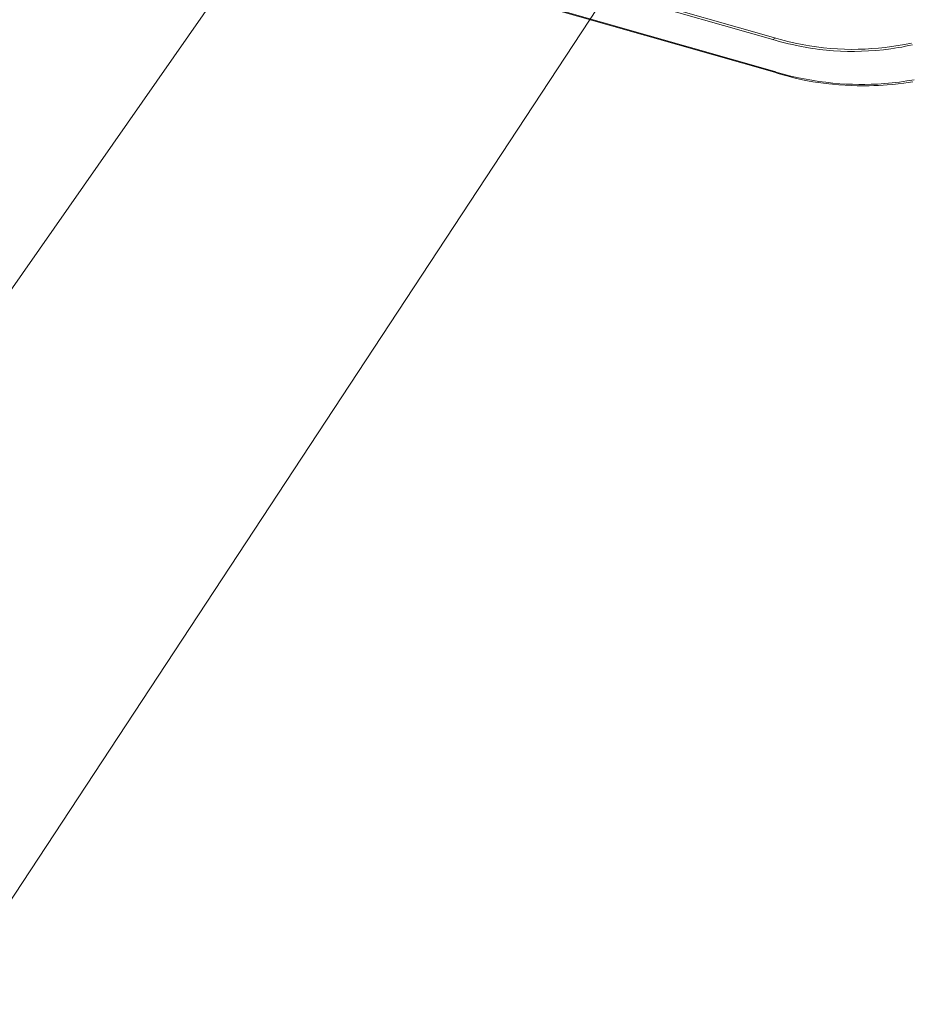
# Model space of a CAD drawing. Extents: x 0 to 841, y 0 to 594.
# Tile 41 of 69: x 483 to 518, y 400 to 439. Entities that reach past the tile are written whole.
import ezdxf

# ---------------------------------------------------------------- set-up
doc = ezdxf.new("R2010")
doc.units = 0

msp = doc.modelspace()

# ---------------------------------------------------------------- linework, layer by layer
at = {"color": 7, "lineweight": 13}
for p, q in [((512.727, 438.473), (454.697, 455.039)), ((512.754, 438.555), (454.724, 455.121)), ((454.788, 453.773), (512.818, 437.207)), ((454.858, 453.72), (512.888, 437.154))]:
    msp.add_line(p, q, dxfattribs=at)
at = {"color": 7, "lineweight": 13, "ltscale": 0.002991}
msp.add_line((512.83, 438.533), (512.727, 438.473), dxfattribs=at)
at = {"color": 7, "lineweight": 13, "ltscale": 0.002207}
msp.add_line((512.818, 437.207), (512.888, 437.154), dxfattribs=at)
at = {"color": 7, "lineweight": 13, "ltscale": 0.003861}
msp.add_line((514.94, 436.724), (515.094, 436.708), dxfattribs=at)
at = {"color": 7, "lineweight": 13}
for points in [[(500.839, 454.644), (471.318, 412.394), (451.435, 412.394)], [(514.644, 453.166), (479.927, 400.391), (446.062, 400.391)], [(512.727, 438.473), (513.04, 438.387), (513.353, 438.309), (513.509, 438.272), (513.664, 438.238), (513.871, 438.196), (514.077, 438.158), (514.282, 438.124), (514.424, 438.103), (514.565, 438.084), (514.706, 438.067), (514.847, 438.052), (514.988, 438.039), (515.129, 438.028), (515.409, 438.012), (515.688, 438.004), (515.965, 438.003), (516.239, 438.009), (516.51, 438.022), (516.807, 438.044), (517.102, 438.073), (517.393, 438.11), (517.682, 438.154), (517.826, 438.179), (517.969, 438.206), (518.111, 438.235), (518.252, 438.266)], [(518.209, 438.337), (517.938, 438.282), (517.683, 438.236), (517.426, 438.196), (517.167, 438.163), (516.906, 438.135), (516.644, 438.114), (516.379, 438.098), (516.11, 438.089), (515.838, 438.086), (515.565, 438.09), (515.29, 438.102), (515.013, 438.121), (514.735, 438.149), (514.456, 438.184), (514.176, 438.228), (513.894, 438.279), (513.611, 438.337), (513.326, 438.403), (513.04, 438.476), (512.754, 438.555)], [(518.318, 436.89), (518.026, 436.84), (517.735, 436.798), (517.445, 436.764), (517.154, 436.738), (516.863, 436.718), (516.618, 436.708), (516.372, 436.703), (516.124, 436.702), (515.875, 436.707), (515.628, 436.717), (515.382, 436.732), (515.102, 436.755), (514.823, 436.785), (514.546, 436.821), (514.272, 436.864), (513.972, 436.918), (513.677, 436.979), (513.386, 437.048), (513.099, 437.123), (512.817, 437.205)], [(512.888, 437.153), (513.184, 437.067), (513.334, 437.026), (513.56, 436.967), (513.73, 436.926), (513.899, 436.889), (514.107, 436.848), (514.315, 436.811), (514.525, 436.778), (514.733, 436.749), (514.94, 436.724)], [(515.094, 436.708), (515.346, 436.686), (515.591, 436.669), (515.829, 436.657), (516.061, 436.65), (516.298, 436.647), (516.542, 436.649), (516.728, 436.654), (516.91, 436.661), (517.086, 436.671), (517.254, 436.683), (517.468, 436.701), (517.682, 436.724), (517.904, 436.752), (518.079, 436.777), (518.258, 436.806)]]:
    msp.add_lwpolyline(points, dxfattribs=at)

doc.saveas('drawing.dxf')
